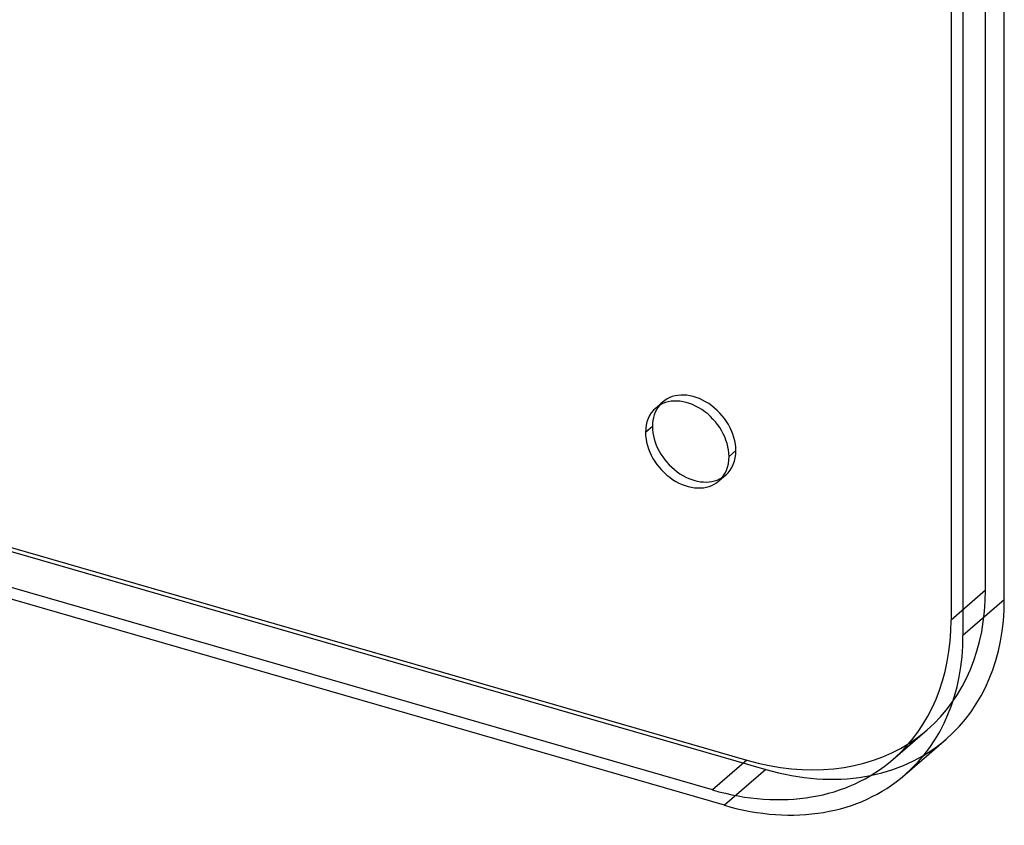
# Model space of a CAD drawing. Header units: millimetres. Extents: x -138 to 135, y -173 to 171.
# Tile 3 of 95: x 64 to 135, y -173 to -115. Entities that reach past the tile are written whole.
import ezdxf

# ---------------------------------------------------------------- set-up
doc = ezdxf.new("R2010")
doc.units = ezdxf.units.MM
doc.layers.add('MAIN-1', color=7, linetype='Continuous')

msp = doc.modelspace()

# ---------------------------------------------------------------- linework, layer by layer
at = {"layer": 'MAIN-1'}
for p, q in [((135.1, -156.779), (135.1, 78.779)), ((133.734, -156.096), (133.734, 77.73)), ((132.1, 76.181), (132.1, -159.378)), ((131.234, 75.565), (131.234, -158.262)), ((-117.779, -101.1), (117.779, -169.1)), ((-117.413, -100.917), (116.413, -168.417)), ((113.913, -170.582), (-119.913, -103.082)), ((114.779, -171.698), (-120.779, -103.698)), ((109.792, -142.87), (110.292, -142.437)), ((109.552, -144.208), (109.052, -144.641)), ((115.114, -146.391), (115.614, -145.958)), ((114.375, -148.162), (114.875, -147.729)), ((133.734, -156.096), (131.234, -158.262)), ((135.1, -156.779), (132.1, -159.378)), ((127.007, -168.38), (129.507, -166.215)), ((127.873, -169.496), (130.873, -166.898)), ((116.413, -168.417), (113.913, -170.582)), ((117.779, -169.1), (114.779, -171.698))]:
    msp.add_line(p, q, dxfattribs=at)
for centre, major_axis, start_param, end_param in [((112.083, -145.516), (2.291, -2.646), 0.713724, 3.141552), ((112.583, -145.083), (-2.291, 2.646), -2.427868, -0.000041), ((112.083, -145.516), (2.291, -2.646), 3.141552, 3.855317), ((112.583, -145.083), (-2.291, 2.646), 0.126324, 0.713724), ((112.583, -145.083), (-2.291, 2.646), -0.000041, 0.126324), ((112.583, -145.083), (-2.291, 2.646), 0.713724, 3.015269), ((112.083, -145.516), (2.291, -2.646), -2.427868, -0.000041), ((112.083, -145.516), (2.291, -2.646), -0.000041, 0.713724), ((112.583, -145.083), (-2.291, 2.646), 3.141552, 3.855317), ((112.583, -145.083), (-2.291, 2.646), 3.015269, 3.141552), ((116.413, -151.096), (-13.093, 15.119), -3.141514, -2.427868), ((117.779, -151.779), (-13.093, 15.119), -3.141514, -2.427868), ((113.913, -153.262), (13.093, -15.119), 0.000079, 0.713724), ((114.779, -154.378), (13.093, -15.119), 0.000079, 0.713724), ((116.413, -151.096), (-13.093, 15.119), 3.031128, 3.141672), ((116.413, -151.096), (-13.093, 15.119), 2.284521, 3.031128), ((117.779, -151.779), (-13.093, 15.119), 2.284521, 3.141672), ((113.913, -153.262), (13.093, -15.119), -0.857072, 0.000079), ((114.779, -154.378), (13.093, -15.119), -0.857072, 0.000079)]:
    msp.add_ellipse(centre, major_axis=major_axis, ratio=0.75, start_param=start_param, end_param=end_param, dxfattribs=at)

doc.saveas('drawing.dxf')
